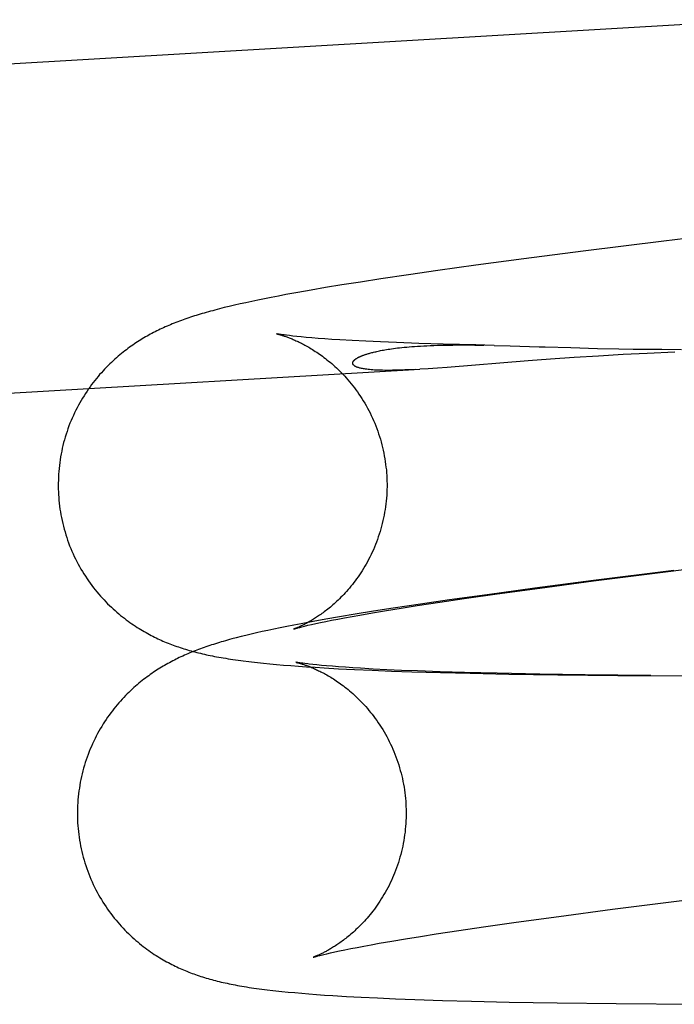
# Model space of a CAD drawing. Header units: inches. Extents: x 0 to 215, y 0 to 139.
# Tile 79 of 114: x 125.7753 to 125.853, y 51.6827 to 51.7994. Entities that reach past the tile are written whole.
import ezdxf

# ---------------------------------------------------------------- set-up
doc = ezdxf.new("R2010")
doc.units = ezdxf.units.IN
doc.header["$LTSCALE"] = 11.804375
doc.header["$MEASUREMENT"] = 0
doc.linetypes.add('HIDDEN', pattern=[0.2, 0.1, -0.1])
doc.layers.add('DEFAULT_2', color=8, linetype='HIDDEN')

msp = doc.modelspace()

# ---------------------------------------------------------------- linework, layer by layer
at = {"layer": 'DEFAULT_2', "color": 8, "linetype": 'HIDDEN'}
for p, q in [((125.37478, 51.7709), (125.86366, 51.79944)), ((125.86649, 51.77496), (125.85172, 51.77318)), ((125.85172, 51.77318), (125.84214, 51.77199)), ((125.84214, 51.77199), (125.83511, 51.77108)), ((125.8294, 51.77031), (125.82489, 51.76969)), ((125.83511, 51.77108), (125.8294, 51.77031)), ((125.82144, 51.76919), (125.81813, 51.7687)), ((125.82489, 51.76969), (125.82144, 51.76919)), ((125.81352, 51.76798), (125.81157, 51.76766)), ((125.81574, 51.76833), (125.81352, 51.76798)), ((125.81813, 51.7687), (125.81574, 51.76833)), ((125.806, 51.76667), (125.80515, 51.7665)), ((125.80689, 51.76683), (125.806, 51.76667)), ((125.80832, 51.76709), (125.80689, 51.76683)), ((125.80987, 51.76737), (125.80832, 51.76709)), ((125.81157, 51.76766), (125.80987, 51.76737)), ((125.80017, 51.76543), (125.79958, 51.76529)), ((125.80079, 51.76558), (125.80017, 51.76543)), ((125.80144, 51.76573), (125.80079, 51.76558)), ((125.80212, 51.76588), (125.80144, 51.76573)), ((125.80283, 51.76603), (125.80212, 51.76588)), ((125.80357, 51.76618), (125.80283, 51.76603)), ((125.80434, 51.76634), (125.80357, 51.76618)), ((125.80515, 51.7665), (125.80434, 51.76634)), ((125.79901, 51.76515), (125.79846, 51.765)), ((125.79958, 51.76529), (125.79901, 51.76515)), ((125.80696, 51.76201), (125.80667, 51.76205)), ((125.8073, 51.76197), (125.80696, 51.76201)), ((125.8077, 51.76192), (125.8073, 51.76197)), ((125.80817, 51.76187), (125.8077, 51.76192)), ((125.8087, 51.76182), (125.80817, 51.76187)), ((125.8093, 51.76176), (125.8087, 51.76182)), ((125.80997, 51.76171), (125.8093, 51.76176)), ((125.81071, 51.76165), (125.80997, 51.76171)), ((125.8115, 51.76159), (125.81071, 51.76165)), ((125.81235, 51.76153), (125.8115, 51.76159)), ((125.81327, 51.76147), (125.81235, 51.76153)), ((125.81475, 51.76139), (125.81327, 51.76147)), ((125.81637, 51.76131), (125.81475, 51.76139)), ((125.81812, 51.76123), (125.81637, 51.76131)), ((125.81999, 51.76115), (125.81812, 51.76123)), ((125.82267, 51.76105), (125.81999, 51.76115)), ((125.82555, 51.76097), (125.82267, 51.76105)), ((125.82943, 51.76087), (125.82555, 51.76097)), ((125.82717, 51.76087), (125.8282, 51.76087)), ((125.8282, 51.76087), (125.82929, 51.76086)), ((125.82929, 51.76086), (125.83042, 51.76084)), ((125.83161, 51.76082), (125.82943, 51.76087)), ((125.83161, 51.76082), (125.8335, 51.76077)), ((125.84067, 51.76055), (125.84387, 51.76046)), ((125.84387, 51.76046), (125.84638, 51.7604)), ((125.84691, 51.75972), (125.84396, 51.75955)), ((125.84638, 51.7604), (125.84808, 51.76038)), ((125.84975, 51.75987), (125.84691, 51.75972)), ((125.84808, 51.76038), (125.84979, 51.76036)), ((125.85302, 51.76002), (125.84975, 51.75987)), ((125.84979, 51.76036), (125.85147, 51.76035)), ((125.85147, 51.76035), (125.85383, 51.76034)), ((125.83563, 51.75897), (125.82602, 51.75821)), ((125.83829, 51.75917), (125.83563, 51.75897)), ((125.84107, 51.75936), (125.83829, 51.75917)), ((125.84396, 51.75955), (125.84107, 51.75936)), ((125.37705, 51.73197), (125.82278, 51.75798)), ((125.82378, 51.75805), (125.82278, 51.75798)), ((125.82486, 51.75812), (125.82378, 51.75805)), ((125.82602, 51.75821), (125.82486, 51.75812)), ((125.85223, 51.73401), (125.86286, 51.73531)), ((125.84336, 51.73288), (125.85223, 51.73401)), ((125.85291, 51.73411), (125.84339, 51.73292)), ((125.84339, 51.73292), (125.83641, 51.73202)), ((125.83699, 51.73204), (125.84336, 51.73288)), ((125.83641, 51.73202), (125.83076, 51.73125)), ((125.83194, 51.73135), (125.83699, 51.73204)), ((125.82629, 51.73063), (125.82287, 51.73013)), ((125.82515, 51.73037), (125.82805, 51.7308)), ((125.83076, 51.73125), (125.82629, 51.73063)), ((125.82805, 51.7308), (125.83194, 51.73135)), ((125.81726, 51.72928), (125.81511, 51.72893)), ((125.81717, 51.72911), (125.8188, 51.72938)), ((125.8196, 51.72964), (125.81726, 51.72928)), ((125.8188, 51.72938), (125.82057, 51.72967)), ((125.82287, 51.73013), (125.8196, 51.72964)), ((125.82057, 51.72967), (125.82245, 51.72996)), ((125.82245, 51.72996), (125.82515, 51.73037)), ((125.8101, 51.72807), (125.80871, 51.72781)), ((125.81161, 51.72834), (125.8101, 51.72807)), ((125.81098, 51.72795), (125.81161, 51.72808)), ((125.81325, 51.72862), (125.81161, 51.72834)), ((125.81161, 51.72808), (125.81229, 51.72822)), ((125.81229, 51.72822), (125.81304, 51.72836)), ((125.81304, 51.72836), (125.81385, 51.72852)), ((125.81511, 51.72893), (125.81325, 51.72862)), ((125.81385, 51.72852), (125.81473, 51.72868)), ((125.81473, 51.72868), (125.81566, 51.72884)), ((125.81566, 51.72884), (125.81717, 51.72911)), ((125.80474, 51.72702), (125.80405, 51.72687)), ((125.80546, 51.72717), (125.80474, 51.72702)), ((125.80622, 51.72733), (125.80546, 51.72717)), ((125.80701, 51.72749), (125.80622, 51.72733)), ((125.80784, 51.72765), (125.80701, 51.72749)), ((125.80871, 51.72781), (125.80784, 51.72765)), ((125.80878, 51.72745), (125.8091, 51.72753)), ((125.8091, 51.72753), (125.80947, 51.72762)), ((125.80947, 51.72762), (125.80991, 51.72772)), ((125.80991, 51.72772), (125.81042, 51.72783)), ((125.81042, 51.72783), (125.81098, 51.72795)), ((125.801, 51.72614), (125.80047, 51.726)), ((125.80156, 51.72628), (125.801, 51.72614)), ((125.80214, 51.72643), (125.80156, 51.72628)), ((125.80275, 51.72657), (125.80214, 51.72643)), ((125.80338, 51.72672), (125.80275, 51.72657)), ((125.80405, 51.72687), (125.80338, 51.72672)), ((125.80351, 51.7232), (125.80424, 51.72313)), ((125.80424, 51.72313), (125.80499, 51.72305)), ((125.80499, 51.72305), (125.80578, 51.72298)), ((125.80578, 51.72298), (125.80661, 51.72291)), ((125.80661, 51.72291), (125.80747, 51.72284)), ((125.80747, 51.72284), (125.80838, 51.72277)), ((125.80838, 51.72277), (125.80934, 51.7227)), ((125.80915, 51.72308), (125.80888, 51.72312)), ((125.80948, 51.72304), (125.80915, 51.72308)), ((125.80934, 51.7227), (125.81034, 51.72264)), ((125.81056, 51.72293), (125.81008, 51.72298)), ((125.81034, 51.72264), (125.81141, 51.72257)), ((125.8111, 51.72287), (125.81056, 51.72293)), ((125.81172, 51.72282), (125.8111, 51.72287)), ((125.81141, 51.72257), (125.81313, 51.72248)), ((125.8124, 51.72276), (125.81172, 51.72282)), ((125.81314, 51.7227), (125.8124, 51.72276)), ((125.81313, 51.72248), (125.81502, 51.72238)), ((125.81395, 51.72264), (125.81314, 51.7227)), ((125.81481, 51.72259), (125.81395, 51.72264)), ((125.81573, 51.72253), (125.81481, 51.72259)), ((125.81502, 51.72238), (125.81712, 51.72229)), ((125.81723, 51.72244), (125.81573, 51.72253)), ((125.81712, 51.72229), (125.81941, 51.7222)), ((125.81886, 51.72236), (125.81723, 51.72244)), ((125.82061, 51.72228), (125.81886, 51.72236)), ((125.82249, 51.72221), (125.82061, 51.72228)), ((125.81941, 51.7222), (125.82184, 51.72212)), ((125.82184, 51.72212), (125.82521, 51.72202)), ((125.82517, 51.72211), (125.82249, 51.72221)), ((125.82806, 51.72203), (125.82517, 51.72211)), ((125.82521, 51.72202), (125.82874, 51.72193)), ((125.83195, 51.72193), (125.82806, 51.72203)), ((125.82874, 51.72193), (125.83334, 51.72184)), ((125.83699, 51.72183), (125.83195, 51.72193)), ((125.83334, 51.72184), (125.83914, 51.72175)), ((125.8424, 51.72174), (125.83699, 51.72183)), ((125.83914, 51.72175), (125.84628, 51.72167)), ((125.85017, 51.72166), (125.8424, 51.72174)), ((125.84628, 51.72167), (125.85957, 51.7216)), ((125.84563, 51.69395), (125.8545, 51.69507)), ((125.83422, 51.69242), (125.83927, 51.69311)), ((125.83927, 51.69311), (125.84563, 51.69395)), ((125.82742, 51.69144), (125.83032, 51.69187)), ((125.83032, 51.69187), (125.83422, 51.69242)), ((125.82108, 51.69045), (125.82284, 51.69073)), ((125.82284, 51.69073), (125.82472, 51.69103)), ((125.82472, 51.69103), (125.82742, 51.69144)), ((125.81532, 51.68943), (125.81613, 51.68958)), ((125.81613, 51.68958), (125.817, 51.68974)), ((125.817, 51.68974), (125.81793, 51.68991)), ((125.81793, 51.68991), (125.81944, 51.69017)), ((125.81944, 51.69017), (125.82108, 51.69045)), ((125.81105, 51.68851), (125.81137, 51.68859)), ((125.81137, 51.68859), (125.81175, 51.68868)), ((125.81175, 51.68868), (125.81219, 51.68878)), ((125.81219, 51.68878), (125.81269, 51.6889)), ((125.81269, 51.6889), (125.81325, 51.68902)), ((125.81325, 51.68902), (125.81388, 51.68915)), ((125.81388, 51.68915), (125.81457, 51.68928)), ((125.81457, 51.68928), (125.81532, 51.68943)), ((125.80467, 51.6844), (125.80534, 51.68432)), ((125.80641, 51.6842), (125.80716, 51.68413)), ((125.80716, 51.68413), (125.80794, 51.68406)), ((125.80794, 51.68406), (125.80876, 51.68399)), ((125.80876, 51.68399), (125.80961, 51.68392)), ((125.80961, 51.68392), (125.81052, 51.68385)), ((125.81052, 51.68385), (125.81146, 51.68378)), ((125.81146, 51.68378), (125.81246, 51.68371)), ((125.81246, 51.68371), (125.81406, 51.68362)), ((125.81406, 51.68362), (125.81581, 51.68352)), ((125.81581, 51.68352), (125.81774, 51.68343)), ((125.81774, 51.68343), (125.81988, 51.68334)), ((125.81988, 51.68334), (125.8222, 51.68325)), ((125.8222, 51.68325), (125.82548, 51.68314)), ((125.82548, 51.68314), (125.82891, 51.68305)), ((125.82891, 51.68305), (125.83339, 51.68295)), ((125.83339, 51.68295), (125.83907, 51.68285)), ((125.83907, 51.68285), (125.84606, 51.68276)), ((125.84606, 51.68276), (125.8556, 51.68268))]:
    msp.add_line(p, q, dxfattribs=at)
for points in [[(125.79846, 51.765), (125.7982, 51.76493), (125.79794, 51.76486), (125.79769, 51.76479), (125.79744, 51.76472), (125.79719, 51.76465), (125.79695, 51.76458), (125.79672, 51.76451), (125.79648, 51.76444), (125.79625, 51.76437), (125.79603, 51.7643), (125.7958, 51.76423), (125.79558, 51.76415), (125.79535, 51.76408)], [(125.79535, 51.76408), (125.79513, 51.764), (125.79491, 51.76393), (125.79469, 51.76385), (125.79448, 51.76377), (125.79426, 51.76369), (125.79405, 51.76361), (125.79383, 51.76353), (125.79362, 51.76344), (125.79341, 51.76336), (125.7932, 51.76327), (125.79299, 51.76318), (125.79278, 51.76309), (125.79258, 51.763), (125.79237, 51.76291), (125.79217, 51.76282), (125.79197, 51.76272), (125.79177, 51.76263), (125.79157, 51.76253), (125.79138, 51.76243), (125.79118, 51.76233), (125.79099, 51.76223), (125.7908, 51.76213), (125.79061, 51.76202), (125.79041, 51.76192), (125.79022, 51.76181), (125.79004, 51.7617), (125.78985, 51.76158), (125.78966, 51.76147), (125.78947, 51.76135), (125.78928, 51.76123), (125.78909, 51.76111), (125.78891, 51.76098), (125.78872, 51.76085), (125.78853, 51.76072), (125.78834, 51.76059), (125.78815, 51.76045), (125.78796, 51.7603), (125.78776, 51.76016), (125.78757, 51.76), (125.78737, 51.75985), (125.78717, 51.75968), (125.78698, 51.75952), (125.78678, 51.75934), (125.78658, 51.75917), (125.78638, 51.75899), (125.78618, 51.7588), (125.78598, 51.75861), (125.78578, 51.75841), (125.78558, 51.75821), (125.78538, 51.758), (125.78519, 51.75779), (125.78499, 51.75758), (125.78479, 51.75735), (125.7846, 51.75713), (125.78441, 51.7569), (125.78422, 51.75666), (125.78403, 51.75641), (125.78384, 51.75617), (125.78365, 51.75591), (125.78347, 51.75566), (125.78329, 51.75539), (125.78311, 51.75512), (125.78294, 51.75485), (125.78276, 51.75457), (125.7826, 51.75429), (125.78243, 51.754), (125.78227, 51.75371), (125.78212, 51.75342), (125.78196, 51.75312), (125.78182, 51.75282), (125.78167, 51.75251), (125.78154, 51.7522), (125.7814, 51.75189), (125.78127, 51.75158), (125.78115, 51.75126), (125.78103, 51.75093), (125.78092, 51.75061), (125.78081, 51.75028), (125.78071, 51.74995), (125.78062, 51.74962), (125.78052, 51.74929), (125.78044, 51.74895), (125.78036, 51.74862), (125.78029, 51.74828), (125.78022, 51.74794), (125.78016, 51.7476), (125.7801, 51.74725), (125.78005, 51.74691), (125.78001, 51.74657), (125.77997, 51.74622), (125.77994, 51.74587), (125.77992, 51.74553), (125.7799, 51.74518), (125.77989, 51.74483), (125.77988, 51.74448), (125.77988, 51.74413), (125.77988, 51.74378), (125.77989, 51.74344), (125.77991, 51.74311)], [(125.80579, 51.76218), (125.80578, 51.76218), (125.80579, 51.76218), (125.8058, 51.76218), (125.80582, 51.76218), (125.80584, 51.76217), (125.80587, 51.76216), (125.8059, 51.76216), (125.80595, 51.76215), (125.80599, 51.76213), (125.80604, 51.76212), (125.8061, 51.7621), (125.80616, 51.76209), (125.80622, 51.76207), (125.80629, 51.76205), (125.80636, 51.76203), (125.80644, 51.762), (125.80652, 51.76198), (125.80661, 51.76195), (125.80669, 51.76192), (125.80679, 51.76189), (125.80688, 51.76186), (125.80698, 51.76182), (125.80708, 51.76179), (125.80718, 51.76175), (125.80728, 51.76171), (125.80739, 51.76167), (125.8075, 51.76162), (125.80761, 51.76158), (125.80773, 51.76153), (125.80784, 51.76148), (125.80796, 51.76143), (125.80808, 51.76137), (125.80821, 51.76132), (125.80834, 51.76126), (125.80846, 51.76119), (125.8086, 51.76113), (125.80873, 51.76106), (125.80887, 51.76099), (125.80901, 51.76092), (125.80915, 51.76084), (125.80929, 51.76076), (125.80944, 51.76068), (125.80959, 51.7606), (125.80974, 51.76051), (125.8099, 51.76041), (125.81005, 51.76032), (125.81021, 51.76022), (125.81037, 51.76011), (125.81054, 51.76001), (125.81071, 51.75989), (125.81088, 51.75977), (125.81105, 51.75965), (125.81122, 51.75952), (125.8114, 51.75939), (125.81158, 51.75925), (125.81176, 51.75911), (125.81195, 51.75896), (125.81213, 51.75881), (125.81232, 51.75865), (125.81251, 51.75849), (125.8127, 51.75831), (125.81289, 51.75814), (125.81308, 51.75795), (125.81328, 51.75776), (125.81347, 51.75757), (125.81367, 51.75737), (125.81386, 51.75716), (125.81405, 51.75695), (125.81425, 51.75673), (125.81444, 51.7565), (125.81463, 51.75627), (125.81482, 51.75603), (125.81501, 51.75579), (125.81519, 51.75554), (125.81537, 51.75529), (125.81555, 51.75503), (125.81573, 51.75477), (125.8159, 51.7545), (125.81607, 51.75423), (125.81624, 51.75395), (125.8164, 51.75367), (125.81656, 51.75338), (125.81672, 51.75309), (125.81687, 51.7528), (125.81701, 51.7525), (125.81715, 51.7522), (125.81729, 51.7519), (125.81742, 51.75159), (125.81754, 51.75128), (125.81766, 51.75097), (125.81778, 51.75065), (125.81789, 51.75034), (125.81799, 51.75002), (125.81809, 51.74969), (125.81818, 51.74937), (125.81827, 51.74904), (125.81835, 51.74871), (125.81843, 51.74838), (125.8185, 51.74805), (125.81856, 51.74772), (125.81862, 51.74738), (125.81867, 51.74705), (125.81872, 51.74671), (125.81876, 51.74637), (125.8188, 51.74604), (125.81882, 51.7457), (125.81884, 51.74539)], [(125.80667, 51.76205), (125.80643, 51.76208), (125.80632, 51.76209), (125.80623, 51.76211), (125.80614, 51.76212), (125.80607, 51.76213), (125.806, 51.76214), (125.80595, 51.76215), (125.8059, 51.76216), (125.80586, 51.76217), (125.80583, 51.76217), (125.80581, 51.76218), (125.80579, 51.76218)], [(125.8223, 51.75796), (125.82185, 51.75793), (125.82142, 51.75791), (125.821, 51.7579), (125.82061, 51.75788), (125.82023, 51.75787), (125.81987, 51.75786), (125.81953, 51.75786), (125.81921, 51.75785), (125.8189, 51.75785), (125.81861, 51.75785), (125.81834, 51.75786), (125.81808, 51.75786), (125.81783, 51.75787), (125.8176, 51.75788), (125.81739, 51.75789), (125.81718, 51.75791), (125.81699, 51.75792), (125.81681, 51.75794), (125.81664, 51.75796), (125.81649, 51.75798), (125.81634, 51.758), (125.8162, 51.75802), (125.81608, 51.75804), (125.81596, 51.75806), (125.81585, 51.75808), (125.81575, 51.75811), (125.81565, 51.75813), (125.81557, 51.75816), (125.81548, 51.75818), (125.81541, 51.7582), (125.81534, 51.75823), (125.81528, 51.75825), (125.81522, 51.75828), (125.81517, 51.7583), (125.81512, 51.75833), (125.81508, 51.75835), (125.81504, 51.75838), (125.81501, 51.7584), (125.81497, 51.75843), (125.81495, 51.75845), (125.81492, 51.75848), (125.8149, 51.7585), (125.81488, 51.75852), (125.81487, 51.75855), (125.81485, 51.75857), (125.81484, 51.7586), (125.81483, 51.75862), (125.81482, 51.75864), (125.81482, 51.75866), (125.81482, 51.75868), (125.81481, 51.75871), (125.81481, 51.75873), (125.81482, 51.75875), (125.81482, 51.75877), (125.81482, 51.75879), (125.81483, 51.75881), (125.81484, 51.75883), (125.81484, 51.75885), (125.81485, 51.75887), (125.81486, 51.75889), (125.81488, 51.75891), (125.81489, 51.75893), (125.8149, 51.75895), (125.81492, 51.75897), (125.81493, 51.75899), (125.81495, 51.75901), (125.81497, 51.75903), (125.81499, 51.75905), (125.81501, 51.75907), (125.81503, 51.75909), (125.81505, 51.75911), (125.81507, 51.75913), (125.8151, 51.75915), (125.81512, 51.75917), (125.81515, 51.75919), (125.81517, 51.75921), (125.8152, 51.75923), (125.81523, 51.75925), (125.81526, 51.75926), (125.81529, 51.75928), (125.81533, 51.7593), (125.81536, 51.75932), (125.81539, 51.75934), (125.81543, 51.75936), (125.81547, 51.75938), (125.81551, 51.7594), (125.81555, 51.75943), (125.81559, 51.75945), (125.81564, 51.75947), (125.81568, 51.75949), (125.81573, 51.75951), (125.81578, 51.75953), (125.81583, 51.75955), (125.81589, 51.75958), (125.81594, 51.7596), (125.816, 51.75962), (125.81606, 51.75965), (125.81613, 51.75967), (125.8162, 51.75969), (125.81627, 51.75972), (125.81634, 51.75974), (125.81642, 51.75977), (125.8165, 51.75979), (125.81658, 51.75982), (125.81667, 51.75985), (125.81676, 51.75987), (125.81686, 51.7599), (125.81696, 51.75993), (125.81707, 51.75996), (125.81718, 51.75999), (125.81729, 51.76002), (125.81742, 51.76004), (125.81754, 51.76007), (125.81768, 51.7601), (125.81782, 51.76013), (125.81797, 51.76017), (125.81812, 51.7602), (125.81829, 51.76023), (125.81846, 51.76026), (125.81864, 51.76029), (125.81882, 51.76032), (125.81902, 51.76035), (125.81922, 51.76038), (125.81943, 51.76041), (125.81965, 51.76045), (125.81988, 51.76048), (125.82013, 51.76051), (125.82038, 51.76054), (125.82065, 51.76056), (125.82093, 51.76059), (125.82122, 51.76062), (125.82152, 51.76065), (125.82184, 51.76067), (125.82216, 51.7607), (125.8225, 51.76072), (125.82286, 51.76074), (125.82323, 51.76076), (125.82361, 51.76078), (125.82401, 51.7608), (125.82442, 51.76082), (125.82485, 51.76083), (125.82528, 51.76084), (125.82573, 51.76085), (125.82619, 51.76086), (125.82667, 51.76086), (125.82717, 51.76087)], [(125.8335, 51.76077), (125.83692, 51.76066), (125.83765, 51.76064), (125.84067, 51.76055)], [(125.81884, 51.74539), (125.81886, 51.74507), (125.81887, 51.74473), (125.81888, 51.74439), (125.81888, 51.74406), (125.81887, 51.74372), (125.81886, 51.74338), (125.81884, 51.74304), (125.81881, 51.7427), (125.81878, 51.74236), (125.81874, 51.74203), (125.8187, 51.74169), (125.81865, 51.74136), (125.8186, 51.74103), (125.81854, 51.74069), (125.81847, 51.74037), (125.8184, 51.74004), (125.81832, 51.73971), (125.81824, 51.73939), (125.81815, 51.73906), (125.81806, 51.73875), (125.81796, 51.73843), (125.81785, 51.73811), (125.81775, 51.7378), (125.81763, 51.73749), (125.81751, 51.73719), (125.81739, 51.73689), (125.81726, 51.73659), (125.81713, 51.73629), (125.81699, 51.736), (125.81685, 51.73572), (125.8167, 51.73544), (125.81656, 51.73516), (125.8164, 51.73489), (125.81625, 51.73462), (125.81609, 51.73436), (125.81593, 51.7341), (125.81577, 51.73385), (125.81561, 51.7336), (125.81544, 51.73336), (125.81527, 51.73313), (125.8151, 51.7329), (125.81494, 51.73268), (125.81477, 51.73246), (125.8146, 51.73225), (125.81443, 51.73204), (125.81426, 51.73185), (125.81409, 51.73165), (125.81392, 51.73147), (125.81375, 51.73129), (125.81358, 51.73111), (125.81342, 51.73094), (125.81326, 51.73078), (125.81309, 51.73062), (125.81293, 51.73047), (125.81277, 51.73032), (125.81262, 51.73018), (125.81246, 51.73004), (125.81231, 51.72991), (125.81216, 51.72979), (125.81201, 51.72966), (125.81186, 51.72954), (125.81172, 51.72943), (125.81158, 51.72932), (125.81144, 51.72921), (125.8113, 51.72911), (125.81116, 51.72901), (125.81103, 51.72892), (125.81089, 51.72882), (125.81076, 51.72874), (125.81064, 51.72865), (125.81051, 51.72857), (125.81039, 51.72849), (125.81027, 51.72841), (125.81015, 51.72834), (125.81003, 51.72827), (125.80992, 51.7282), (125.8098, 51.72813), (125.80969, 51.72807), (125.80958, 51.72801), (125.80948, 51.72795), (125.80937, 51.72789), (125.80927, 51.72784), (125.80917, 51.72778), (125.80908, 51.72773), (125.80898, 51.72769), (125.80889, 51.72764), (125.8088, 51.7276), (125.80871, 51.72756), (125.80863, 51.72752), (125.80855, 51.72748), (125.80847, 51.72744), (125.8084, 51.72741), (125.80833, 51.72738), (125.80826, 51.72735), (125.8082, 51.72733), (125.80814, 51.7273), (125.80808, 51.72728), (125.80803, 51.72726), (125.80799, 51.72724), (125.80795, 51.72723), (125.80791, 51.72722), (125.80788, 51.7272), (125.80786, 51.7272), (125.80784, 51.72719), (125.80783, 51.72719), (125.80783, 51.72718)], [(125.77991, 51.74311), (125.77993, 51.7428), (125.77996, 51.74245), (125.78, 51.7421), (125.78004, 51.74176), (125.78008, 51.74141), (125.78014, 51.74107), (125.7802, 51.74073), (125.78026, 51.74039), (125.78033, 51.74005), (125.78041, 51.73971), (125.78049, 51.73937), (125.78058, 51.73903), (125.78068, 51.7387), (125.78078, 51.73837), (125.78088, 51.73804), (125.78099, 51.73771), (125.78111, 51.73739), (125.78123, 51.73706), (125.78136, 51.73674), (125.7815, 51.73643), (125.78163, 51.73611), (125.78178, 51.7358), (125.78193, 51.73549), (125.78208, 51.73519), (125.78224, 51.73489), (125.7824, 51.73459), (125.78257, 51.73429), (125.78274, 51.734), (125.78292, 51.73372), (125.7831, 51.73343), (125.78329, 51.73315), (125.78348, 51.73288), (125.78367, 51.73261), (125.78386, 51.73234), (125.78406, 51.73208), (125.78427, 51.73183), (125.78447, 51.73158), (125.78468, 51.73133), (125.78489, 51.73109), (125.7851, 51.73086), (125.78531, 51.73063), (125.78553, 51.7304), (125.78574, 51.73018), (125.78596, 51.72997), (125.78618, 51.72976), (125.7864, 51.72956), (125.78662, 51.72936), (125.78684, 51.72917), (125.78706, 51.72898), (125.78728, 51.7288), (125.7875, 51.72862), (125.78772, 51.72845), (125.78794, 51.72828), (125.78816, 51.72812), (125.78838, 51.72796), (125.78859, 51.72781), (125.78881, 51.72766), (125.78903, 51.72752), (125.78924, 51.72738), (125.78946, 51.72725), (125.78967, 51.72712), (125.78988, 51.72699), (125.79008, 51.72687), (125.79029, 51.72676), (125.79049, 51.72664), (125.7907, 51.72653), (125.7909, 51.72643), (125.7911, 51.72633), (125.7913, 51.72622), (125.7915, 51.72613), (125.7917, 51.72603), (125.7919, 51.72594), (125.7921, 51.72585), (125.7923, 51.72576), (125.7925, 51.72568), (125.7927, 51.72559), (125.7929, 51.72551), (125.79311, 51.72543), (125.79331, 51.72535), (125.79352, 51.72527), (125.79372, 51.7252), (125.79393, 51.72512), (125.79414, 51.72505), (125.79435, 51.72498), (125.79456, 51.72491), (125.79477, 51.72484), (125.79498, 51.72478), (125.7952, 51.72471), (125.79542, 51.72465), (125.79563, 51.72459), (125.79585, 51.72453), (125.79608, 51.72447), (125.7963, 51.72441), (125.79653, 51.72435), (125.79675, 51.7243), (125.79698, 51.72425), (125.79721, 51.72419), (125.79745, 51.72414), (125.79768, 51.72409), (125.79792, 51.72404), (125.79817, 51.72399), (125.79841, 51.72394), (125.79867, 51.72389), (125.79892, 51.72385), (125.79919, 51.7238), (125.79946, 51.72375), (125.79974, 51.72371), (125.80002, 51.72366), (125.80031, 51.72362), (125.8006, 51.72357), (125.8009, 51.72353), (125.80121, 51.72349), (125.80152, 51.72344), (125.80183, 51.7234), (125.80249, 51.72332)], [(125.80783, 51.72718), (125.80784, 51.72719), (125.80785, 51.72719), (125.80788, 51.7272), (125.80791, 51.72721), (125.80795, 51.72722), (125.808, 51.72724), (125.80806, 51.72726), (125.80813, 51.72728), (125.80821, 51.7273), (125.8083, 51.72732), (125.8084, 51.72735), (125.80852, 51.72738), (125.80864, 51.72741), (125.80878, 51.72745)], [(125.80047, 51.726), (125.80021, 51.72593), (125.79996, 51.72586), (125.79971, 51.72579), (125.79946, 51.72572), (125.79922, 51.72565), (125.79899, 51.72558), (125.79876, 51.72551), (125.79852, 51.72544), (125.7983, 51.72536), (125.79807, 51.72529), (125.79785, 51.72522), (125.79763, 51.72514)], [(125.79763, 51.72514), (125.7974, 51.72507), (125.79718, 51.72499), (125.79697, 51.72492), (125.79675, 51.72484), (125.79653, 51.72476), (125.79632, 51.72468), (125.79611, 51.72459), (125.79589, 51.72451), (125.79568, 51.72442), (125.79547, 51.72434), (125.79526, 51.72425), (125.79506, 51.72416), (125.79485, 51.72407), (125.79465, 51.72398), (125.79444, 51.72389), (125.79424, 51.72379), (125.79404, 51.72369), (125.79385, 51.7236), (125.79365, 51.7235), (125.79346, 51.7234), (125.79326, 51.7233), (125.79307, 51.72319), (125.79288, 51.72309), (125.79269, 51.72298), (125.7925, 51.72287), (125.79231, 51.72276), (125.79212, 51.72265), (125.79193, 51.72253), (125.79174, 51.72242), (125.79155, 51.7223), (125.79137, 51.72217), (125.79118, 51.72205), (125.79099, 51.72192), (125.7908, 51.72179), (125.79061, 51.72165), (125.79042, 51.72151), (125.79023, 51.72137), (125.79004, 51.72122), (125.78984, 51.72107), (125.78964, 51.72091), (125.78945, 51.72075), (125.78925, 51.72058), (125.78905, 51.72041), (125.78885, 51.72023), (125.78865, 51.72005), (125.78845, 51.71986), (125.78825, 51.71967), (125.78805, 51.71948), (125.78785, 51.71928), (125.78766, 51.71907), (125.78746, 51.71886), (125.78726, 51.71864), (125.78707, 51.71842), (125.78687, 51.71819), (125.78668, 51.71796), (125.78649, 51.71772), (125.7863, 51.71748), (125.78611, 51.71723), (125.78592, 51.71698), (125.78574, 51.71672), (125.78556, 51.71646), (125.78538, 51.71619), (125.78521, 51.71592), (125.78504, 51.71564), (125.78487, 51.71536), (125.7847, 51.71507), (125.78454, 51.71478), (125.78439, 51.71449), (125.78424, 51.71419), (125.78409, 51.71388), (125.78395, 51.71358), (125.78381, 51.71327), (125.78367, 51.71296), (125.78355, 51.71264), (125.78342, 51.71232), (125.78331, 51.712), (125.78319, 51.71168), (125.78309, 51.71135), (125.78298, 51.71102), (125.78289, 51.71069), (125.7828, 51.71036), (125.78271, 51.71002), (125.78263, 51.70968), (125.78256, 51.70935), (125.78249, 51.70901), (125.78243, 51.70866), (125.78238, 51.70832), (125.78233, 51.70798), (125.78228, 51.70763), (125.78225, 51.70729), (125.78221, 51.70694), (125.78219, 51.70659), (125.78217, 51.70624), (125.78216, 51.7059), (125.78215, 51.70555), (125.78215, 51.7052), (125.78216, 51.70485), (125.78217, 51.7045), (125.78218, 51.70418)], [(125.80249, 51.72332), (125.80282, 51.72328), (125.80351, 51.7232)], [(125.80888, 51.72312), (125.80865, 51.72315), (125.80855, 51.72317), (125.80846, 51.72318), (125.80838, 51.72319), (125.80831, 51.7232), (125.80825, 51.72321), (125.8082, 51.72322), (125.80815, 51.72323), (125.80812, 51.72324), (125.80809, 51.72324), (125.80807, 51.72325), (125.80806, 51.72325), (125.80805, 51.72325)], [(125.80806, 51.72325), (125.80806, 51.72325), (125.80808, 51.72324), (125.8081, 51.72324), (125.80812, 51.72323), (125.80816, 51.72323), (125.80819, 51.72322), (125.80823, 51.72321), (125.80828, 51.72319), (125.80833, 51.72318), (125.80839, 51.72316), (125.80845, 51.72315), (125.80852, 51.72313), (125.80859, 51.72311), (125.80866, 51.72308), (125.80874, 51.72306), (125.80882, 51.72303), (125.80891, 51.72301), (125.809, 51.72298), (125.80909, 51.72295), (125.80918, 51.72291), (125.80928, 51.72288), (125.80938, 51.72284), (125.80948, 51.7228), (125.80959, 51.72276), (125.8097, 51.72272), (125.80981, 51.72268), (125.80992, 51.72263), (125.81003, 51.72258), (125.81015, 51.72253), (125.81027, 51.72248), (125.81039, 51.72242), (125.81052, 51.72236), (125.81065, 51.7223), (125.81077, 51.72224), (125.81091, 51.72218), (125.81104, 51.72211), (125.81118, 51.72204), (125.81132, 51.72197), (125.81146, 51.72189), (125.8116, 51.72181), (125.81175, 51.72173), (125.8119, 51.72164), (125.81205, 51.72155), (125.81221, 51.72146), (125.81236, 51.72136), (125.81252, 51.72126), (125.81268, 51.72115), (125.81285, 51.72105), (125.81302, 51.72093), (125.81319, 51.72081), (125.81336, 51.72069), (125.81353, 51.72056), (125.81371, 51.72043), (125.81389, 51.72029), (125.81407, 51.72015), (125.81426, 51.72), (125.81444, 51.71985), (125.81463, 51.71969), (125.81482, 51.71952), (125.81501, 51.71935), (125.8152, 51.71917), (125.81539, 51.71899), (125.81558, 51.7188), (125.81578, 51.7186), (125.81597, 51.7184), (125.81616, 51.71819), (125.81636, 51.71798), (125.81655, 51.71776), (125.81674, 51.71753), (125.81693, 51.7173), (125.81712, 51.71707), (125.8173, 51.71682), (125.81749, 51.71658), (125.81767, 51.71632), (125.81785, 51.71607), (125.81802, 51.7158), (125.8182, 51.71554), (125.81837, 51.71526), (125.81853, 51.71499), (125.81869, 51.71471), (125.81885, 51.71442), (125.819, 51.71413), (125.81915, 51.71384), (125.8193, 51.71354), (125.81944, 51.71324), (125.81957, 51.71294), (125.8197, 51.71264), (125.81982, 51.71233), (125.81994, 51.71201), (125.82006, 51.7117), (125.82017, 51.71138), (125.82027, 51.71106), (125.82037, 51.71074), (125.82046, 51.71042), (125.82055, 51.71009), (125.82063, 51.70977), (125.8207, 51.70944), (125.82077, 51.70911), (125.82084, 51.70878), (125.8209, 51.70844), (125.82095, 51.70811), (125.82099, 51.70777), (125.82103, 51.70744), (125.82107, 51.7071), (125.8211, 51.70676), (125.82112, 51.70645)], [(125.81008, 51.72298), (125.80966, 51.72302), (125.80948, 51.72304)], [(125.82112, 51.70645), (125.82113, 51.70614), (125.82114, 51.7058), (125.82115, 51.70546), (125.82115, 51.70512), (125.82114, 51.70478), (125.82113, 51.70444), (125.82111, 51.70411), (125.82108, 51.70377), (125.82105, 51.70343), (125.82102, 51.70309), (125.82097, 51.70276), (125.82093, 51.70243), (125.82087, 51.70209), (125.82081, 51.70176), (125.82074, 51.70143), (125.82067, 51.7011), (125.8206, 51.70078), (125.82051, 51.70045), (125.82042, 51.70013), (125.82033, 51.69981), (125.82023, 51.69949), (125.82013, 51.69918), (125.82002, 51.69887), (125.8199, 51.69856), (125.81978, 51.69825), (125.81966, 51.69795), (125.81953, 51.69766), (125.8194, 51.69736), (125.81926, 51.69707), (125.81912, 51.69678), (125.81898, 51.6965), (125.81883, 51.69623), (125.81868, 51.69595), (125.81852, 51.69569), (125.81836, 51.69542), (125.8182, 51.69517), (125.81804, 51.69491), (125.81788, 51.69467), (125.81771, 51.69443), (125.81755, 51.69419), (125.81738, 51.69396), (125.81721, 51.69374), (125.81704, 51.69352), (125.81687, 51.69331), (125.8167, 51.69311), (125.81653, 51.69291), (125.81636, 51.69272), (125.81619, 51.69253), (125.81602, 51.69235), (125.81586, 51.69218), (125.81569, 51.69201), (125.81553, 51.69185), (125.81537, 51.69169), (125.8152, 51.69154), (125.81505, 51.69139), (125.81489, 51.69125), (125.81473, 51.69111), (125.81458, 51.69098), (125.81443, 51.69085), (125.81428, 51.69073), (125.81413, 51.69061), (125.81399, 51.6905), (125.81385, 51.69039), (125.81371, 51.69028), (125.81357, 51.69018), (125.81343, 51.69008), (125.8133, 51.68998), (125.81317, 51.68989), (125.81304, 51.6898), (125.81291, 51.68972), (125.81278, 51.68963), (125.81266, 51.68955), (125.81254, 51.68948), (125.81242, 51.6894), (125.8123, 51.68933), (125.81219, 51.68926), (125.81208, 51.6892), (125.81196, 51.68913), (125.81186, 51.68907), (125.81175, 51.68901), (125.81165, 51.68896), (125.81154, 51.6889), (125.81144, 51.68885), (125.81135, 51.6888), (125.81125, 51.68875), (125.81116, 51.68871), (125.81107, 51.68866), (125.81098, 51.68862), (125.8109, 51.68858), (125.81082, 51.68855), (125.81074, 51.68851), (125.81067, 51.68848), (125.8106, 51.68845), (125.81053, 51.68842), (125.81047, 51.68839), (125.81041, 51.68837), (125.81036, 51.68835), (125.81031, 51.68833), (125.81026, 51.68831), (125.81022, 51.68829), (125.81019, 51.68828), (125.81016, 51.68827), (125.81013, 51.68826), (125.81011, 51.68826), (125.8101, 51.68825), (125.8101, 51.68825)], [(125.78218, 51.70418), (125.7822, 51.70386), (125.78223, 51.70352), (125.78227, 51.70317), (125.78231, 51.70283), (125.78236, 51.70248), (125.78241, 51.70214), (125.78247, 51.7018), (125.78253, 51.70146), (125.7826, 51.70112), (125.78268, 51.70078), (125.78276, 51.70044), (125.78285, 51.70011), (125.78295, 51.69978), (125.78305, 51.69945), (125.78315, 51.69912), (125.78326, 51.69879), (125.78338, 51.69847), (125.7835, 51.69814), (125.78363, 51.69782), (125.78376, 51.69751), (125.7839, 51.69719), (125.78404, 51.69688), (125.78419, 51.69657), (125.78435, 51.69627), (125.7845, 51.69597), (125.78467, 51.69567), (125.78483, 51.69538), (125.78501, 51.69509), (125.78518, 51.6948), (125.78536, 51.69452), (125.78555, 51.69424), (125.78574, 51.69396), (125.78593, 51.6937), (125.78612, 51.69343), (125.78632, 51.69317), (125.78652, 51.69291), (125.78673, 51.69266), (125.78693, 51.69242), (125.78714, 51.69218), (125.78735, 51.69194), (125.78756, 51.69171), (125.78778, 51.69149), (125.78799, 51.69127), (125.78821, 51.69106), (125.78843, 51.69085), (125.78865, 51.69064), (125.78887, 51.69045), (125.78909, 51.69025), (125.78931, 51.69007), (125.78953, 51.68988), (125.78975, 51.68971), (125.78997, 51.68954), (125.79018, 51.68937), (125.7904, 51.68921), (125.79062, 51.68905), (125.79084, 51.6889), (125.79106, 51.68875), (125.79127, 51.6886), (125.79149, 51.68846), (125.7917, 51.68833), (125.79191, 51.6882), (125.79212, 51.68808), (125.79233, 51.68795), (125.79253, 51.68784), (125.79274, 51.68773), (125.79294, 51.68762), (125.79314, 51.68751), (125.79334, 51.68741), (125.79354, 51.68731), (125.79374, 51.68721), (125.79394, 51.68711), (125.79414, 51.68702), (125.79434, 51.68693), (125.79454, 51.68684), (125.79474, 51.68676), (125.79494, 51.68667), (125.79514, 51.68659), (125.79535, 51.68651), (125.79555, 51.68643), (125.79575, 51.68635), (125.79596, 51.68628), (125.79616, 51.6862), (125.79637, 51.68613), (125.79658, 51.68606), (125.79679, 51.68599), (125.797, 51.68592), (125.79722, 51.68586), (125.79743, 51.68579), (125.79765, 51.68573), (125.79786, 51.68567), (125.79808, 51.68561), (125.7983, 51.68555), (125.79853, 51.68549), (125.79875, 51.68543), (125.79898, 51.68538), (125.79921, 51.68532), (125.79944, 51.68527), (125.79967, 51.68522), (125.7999, 51.68517), (125.80014, 51.68512), (125.80038, 51.68507), (125.80063, 51.68502), (125.80088, 51.68497), (125.80114, 51.68492), (125.8014, 51.68488), (125.80167, 51.68483), (125.80194, 51.68478), (125.80222, 51.68474), (125.80251, 51.68469), (125.8028, 51.68465), (125.8031, 51.68461), (125.8034, 51.68456), (125.80371, 51.68452), (125.80402, 51.68448), (125.80467, 51.6844)], [(125.8101, 51.68825), (125.81011, 51.68825), (125.81013, 51.68826), (125.81015, 51.68827), (125.81018, 51.68828), (125.81023, 51.68829), (125.81028, 51.68831), (125.81034, 51.68832), (125.81041, 51.68834), (125.81049, 51.68836), (125.81058, 51.68839), (125.81068, 51.68842), (125.81079, 51.68845), (125.81091, 51.68848), (125.81105, 51.68851)], [(125.80534, 51.68432), (125.80569, 51.68428), (125.80641, 51.6842)]]:
    msp.add_lwpolyline(points, dxfattribs=at)

doc.saveas('drawing.dxf')
